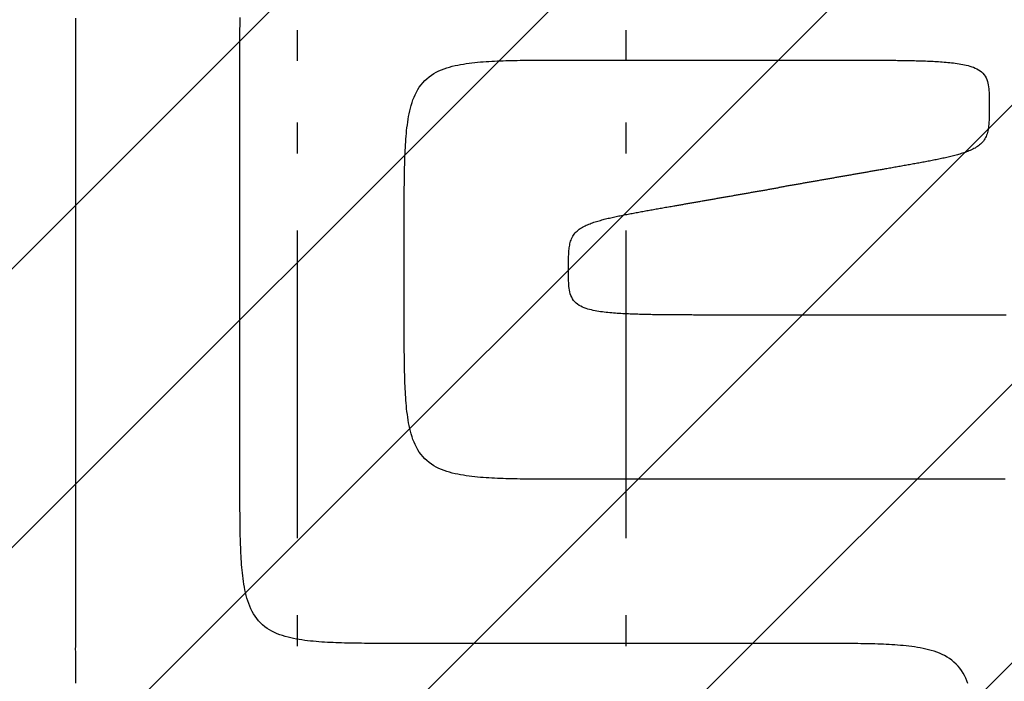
# Model space of a CAD drawing. Extents: x 997 to 109698, y 921 to 94021.
# Tile 192 of 256: x 16059 to 17258, y 24279 to 25085. Entities that reach past the tile are written whole.
import ezdxf

# ---------------------------------------------------------------- set-up
doc = ezdxf.new("R2010")
doc.units = 0
doc.header["$MEASUREMENT"] = 0
for name, color, linetype in [('12', 7, 'CONTINUOUS'), ('28', 7, 'CONTINUOUS'), ('40', 7, 'CONTINUOUS')]:
    doc.layers.add(name, color=color, linetype=linetype)

msp = doc.modelspace()

# ---------------------------------------------------------------- linework, layer by layer
at = {"layer": '12', "color": 5}
for points in [[(16127.543861, 24325.318341), (16127.543861, 24334.073149), (16127.543861, 24342.827956), (16127.543861, 24351.582764), (16127.543861, 24360.337572), (16127.543861, 24369.092379), (16127.543861, 24377.847187), (16127.543861, 24386.601995), (16127.543861, 24395.356802), (16127.543861, 24404.11161), (16127.543861, 24412.866418), (16127.543861, 24421.621225), (16127.543861, 24430.376033), (16127.543861, 24439.130841), (16127.543861, 24447.885648), (16127.543861, 24456.640456), (16127.543861, 24465.395264), (16127.543861, 24474.150072), (16127.543861, 24482.90488), (16127.543861, 24491.659687), (16127.543861, 24500.414495), (16127.543861, 24509.169302), (16127.543861, 24517.92411), (16127.543861, 24526.678918), (16127.543861, 24535.433725), (16127.543861, 24544.188533), (16127.543861, 24552.943341), (16127.543861, 24561.698149), (16127.543861, 24570.452956), (16127.543861, 24579.207764), (16127.543861, 24587.962571), (16127.543861, 24596.717379), (16127.543861, 24605.472187), (16127.543861, 24614.226995), (16127.543861, 24622.981802), (16127.543861, 24631.73661), (16127.543861, 24640.491418), (16127.543861, 24649.246226), (16127.543861, 24658.001033), (16127.543861, 24666.755841), (16127.543861, 24675.510649), (16127.543861, 24684.265456), (16127.543861, 24693.020264), (16127.543861, 24701.775072), (16127.543861, 24710.529879), (16127.543861, 24719.284687), (16127.543861, 24728.039495), (16127.543861, 24736.794302), (16127.543861, 24745.54911), (16127.543861, 24754.303918), (16127.543861, 24763.058725), (16127.543861, 24771.813533), (16127.543861, 24780.568341), (16127.543861, 24789.323149), (16127.543861, 24798.077956), (16127.543861, 24806.832764), (16127.543861, 24815.587572), (16127.543861, 24824.342379), (16127.543861, 24833.097187), (16127.543861, 24841.851995), (16127.543861, 24850.606803), (16127.543861, 24859.36161), (16127.543861, 24868.116418), (16127.543861, 24876.871226), (16127.543861, 24885.626033), (16127.543861, 24894.380841), (16127.543861, 24903.135649), (16127.543861, 24911.890456), (16127.543861, 24920.645264), (16127.543861, 24929.400072), (16127.543861, 24938.154879), (16127.543861, 24946.909687), (16127.543861, 24955.664495), (16127.543861, 24964.419302), (16127.543861, 24973.17411), (16127.543861, 24981.928918), (16127.543861, 24990.683725), (16127.543861, 24999.438533), (16127.543861, 25008.193341), (16127.543861, 25016.948149), (16127.543861, 25025.702956), (16127.543861, 25034.457764), (16127.543861, 25043.212572), (16127.543861, 25051.96738), (16127.543861, 25060.722187), (16127.543861, 25069.476995), (16127.543861, 25078.231802), (16127.543861, 25086.98661)], [(16527.543861, 24835.818341), (16527.54374, 24839.280638), (16527.543631, 24842.742936), (16527.543915, 24846.205236), (16527.544974, 24849.667536), (16527.547188, 24853.129835), (16527.550939, 24856.592131), (16527.556609, 24860.054424), (16527.564578, 24863.516712), (16527.575227, 24866.978993), (16527.588939, 24870.441268), (16527.606093, 24873.903533), (16527.627071, 24877.36579), (16527.652256, 24880.828034), (16527.682026, 24884.290267), (16527.716796, 24887.752485), (16527.757375, 24891.214661), (16527.804855, 24894.676753), (16527.860335, 24898.138716), (16527.924913, 24901.600507), (16527.999685, 24905.062085), (16528.08575, 24908.523404), (16528.184205, 24911.984423), (16528.29615, 24915.445096), (16528.42268, 24918.905381), (16528.564894, 24922.365236), (16528.72389, 24925.824615), (16528.900989, 24929.283427), (16529.098836, 24932.741277), (16529.320568, 24936.197665), (16529.56932, 24939.652087), (16529.848225, 24943.104041), (16530.160422, 24946.553024), (16530.509043, 24949.998534), (16530.897226, 24953.440069), (16531.328105, 24956.877126), (16531.804881, 24960.30917), (16532.333083, 24963.734539), (16532.921145, 24967.150164), (16533.577681, 24970.552888), (16534.311306, 24973.939553), (16535.130635, 24977.307002), (16536.044284, 24980.652077), (16537.060867, 24983.971621), (16538.189411, 24987.261002), (16539.441115, 24990.507788), (16540.827892, 24993.696978), (16542.36166, 24996.813569), (16544.054333, 24999.842557), (16545.917827, 25002.76894), (16547.962111, 25005.578002), (16550.182415, 25008.257196), (16552.567228, 25010.794973), (16555.105006, 25013.179787), (16557.7842, 25015.400091), (16560.593261, 25017.444374), (16563.519644, 25019.307868), (16566.548633, 25021.000542), (16569.665224, 25022.53431), (16572.854414, 25023.921087), (16576.1012, 25025.17279), (16579.390581, 25026.301334), (16582.710125, 25027.317918), (16586.0552, 25028.231567), (16589.422649, 25029.050896), (16592.809314, 25029.784521), (16596.212038, 25030.441057), (16599.627663, 25031.029119), (16603.053032, 25031.557321), (16606.485076, 25032.034097), (16609.922132, 25032.464976), (16613.363667, 25032.853159), (16616.809177, 25033.20178), (16620.258161, 25033.513977), (16623.710115, 25033.792882), (16627.164537, 25034.041634), (16630.620925, 25034.263365), (16634.078775, 25034.461213), (16637.537587, 25034.638312), (16640.996966, 25034.797308), (16644.45682, 25034.939522), (16647.917106, 25035.066052), (16651.377779, 25035.177996), (16654.838797, 25035.276452), (16658.300117, 25035.362517), (16661.761694, 25035.437289), (16665.223486, 25035.501867), (16668.68545, 25035.557347), (16672.147541, 25035.604827), (16675.609717, 25035.645406), (16679.071935, 25035.680176), (16682.534167, 25035.709946), (16685.996413, 25035.735131), (16689.458668, 25035.756109), (16692.920934, 25035.773263), (16696.383209, 25035.786975), (16699.84549, 25035.797624), (16703.307778, 25035.805593), (16706.770071, 25035.811262), (16710.232367, 25035.815013), (16713.694666, 25035.817228), (16717.156966, 25035.818287), (16720.619265, 25035.818571), (16724.081564, 25035.818462), (16727.543861, 25035.818341)], [(16727.543861, 25035.818341), (16730.545784, 25035.818341), (16733.547707, 25035.818341), (16736.54963, 25035.818341), (16739.551553, 25035.818341), (16742.553476, 25035.818341), (16745.555399, 25035.818341), (16748.557322, 25035.818341), (16751.559245, 25035.818341), (16754.561168, 25035.818341), (16757.563092, 25035.818341), (16760.565015, 25035.818341), (16763.566938, 25035.818341), (16766.568861, 25035.818341), (16769.570784, 25035.818341), (16772.572707, 25035.81834), (16775.57463, 25035.818341), (16778.576553, 25035.818341), (16781.578476, 25035.818341), (16784.580399, 25035.818341), (16787.582322, 25035.818341), (16790.584245, 25035.818341), (16793.586169, 25035.818341), (16796.588092, 25035.818341), (16799.590015, 25035.818341), (16802.591938, 25035.818341), (16805.593861, 25035.818341), (16808.595784, 25035.818341), (16811.597707, 25035.818341), (16814.59963, 25035.818341), (16817.601553, 25035.818341), (16820.603476, 25035.818341), (16823.605399, 25035.818341), (16826.607322, 25035.818341), (16829.609245, 25035.818341), (16832.611168, 25035.818341), (16835.613091, 25035.818341), (16838.615015, 25035.818341), (16841.616938, 25035.818341), (16844.618861, 25035.818341), (16847.620784, 25035.818341), (16850.622707, 25035.818341), (16853.62463, 25035.818341), (16856.626553, 25035.818341), (16859.628476, 25035.818341), (16862.630399, 25035.818341), (16865.632322, 25035.818341), (16868.634245, 25035.818341), (16871.636168, 25035.818341), (16874.638091, 25035.818341), (16877.640015, 25035.818341), (16880.641938, 25035.818341), (16883.643861, 25035.818341), (16886.645784, 25035.818341), (16889.647707, 25035.818341), (16892.64963, 25035.818341), (16895.651553, 25035.818341), (16898.653476, 25035.818341), (16901.655399, 25035.818341), (16904.657322, 25035.818341), (16907.659245, 25035.818341), (16910.661169, 25035.818341), (16913.663091, 25035.818341), (16916.665015, 25035.818341), (16919.666938, 25035.818341), (16922.668861, 25035.818341), (16925.670784, 25035.818341), (16928.672707, 25035.81834), (16931.67463, 25035.818341), (16934.676553, 25035.818341), (16937.678476, 25035.818341), (16940.680399, 25035.818341), (16943.682322, 25035.818341), (16946.684245, 25035.818341), (16949.686168, 25035.818341), (16952.688091, 25035.818341), (16955.690015, 25035.818341), (16958.691938, 25035.818341), (16961.693861, 25035.818341), (16964.695784, 25035.818341), (16967.697707, 25035.818341), (16970.69963, 25035.818341), (16973.701553, 25035.818341), (16976.703476, 25035.818341), (16979.705399, 25035.818341), (16982.707322, 25035.818341), (16985.709245, 25035.818341), (16988.711168, 25035.818341), (16991.713091, 25035.818341), (16994.715014, 25035.818341), (16997.716937, 25035.818341), (17000.718861, 25035.818341), (17003.720784, 25035.818341), (17006.722707, 25035.818341), (17009.72463, 25035.818341), (17012.726553, 25035.818341), (17015.728476, 25035.818341), (17018.730399, 25035.818341), (17021.732322, 25035.818341), (17024.734245, 25035.818341), (17027.736168, 25035.818341), (17030.738091, 25035.818341), (17033.740014, 25035.818341), (17036.741938, 25035.818341), (17039.743861, 25035.818341)], [(17039.743861, 25035.818341), (17042.012774, 25035.818358), (17044.281688, 25035.81839), (17046.550603, 25035.818406), (17048.819517, 25035.818378), (17051.088432, 25035.818274), (17053.357347, 25035.818067), (17055.626262, 25035.817725), (17057.895177, 25035.81722), (17060.164092, 25035.816522), (17062.433007, 25035.8156), (17064.701921, 25035.814427), (17066.970835, 25035.81297), (17069.239748, 25035.811201), (17071.508662, 25035.809091), (17073.777574, 25035.806609), (17076.046485, 25035.803726), (17078.315396, 25035.800412), (17080.584306, 25035.796638), (17082.853216, 25035.792374), (17085.122123, 25035.78759), (17087.39103, 25035.782256), (17089.659936, 25035.776342), (17091.92884, 25035.769809), (17094.197743, 25035.762577), (17096.466642, 25035.75456), (17098.735538, 25035.745675), (17101.00443, 25035.735834), (17103.273317, 25035.724954), (17105.542198, 25035.712948), (17107.811073, 25035.699732), (17110.079941, 25035.68522), (17112.348802, 25035.669326), (17114.617654, 25035.651966), (17116.886496, 25035.633053), (17119.155329, 25035.612503), (17121.424151, 25035.590231), (17123.692962, 25035.566151), (17125.961762, 25035.540177), (17128.230548, 25035.512224), (17130.499321, 25035.482208), (17132.768077, 25035.450001), (17135.036805, 25035.415372), (17137.305494, 25035.378065), (17139.57413, 25035.33783), (17141.842703, 25035.294413), (17144.111199, 25035.247562), (17146.379607, 25035.197024), (17148.647915, 25035.142547), (17150.91611, 25035.083878), (17153.18418, 25035.020765), (17155.452114, 25034.952955), (17157.719899, 25034.880195), (17159.987523, 25034.802233), (17162.254975, 25034.718817), (17164.522236, 25034.629653), (17166.789256, 25034.534105), (17169.055964, 25034.431365), (17171.322288, 25034.320619), (17173.588157, 25034.201058), (17175.853502, 25034.071869), (17178.11825, 25033.932242), (17180.382331, 25033.781364), (17182.645675, 25033.618425), (17184.908209, 25033.442613), (17187.169865, 25033.253117), (17189.430554, 25033.049076), (17191.689919, 25032.828689), (17193.947351, 25032.589313), (17196.202237, 25032.328279), (17198.453961, 25032.042915), (17200.701908, 25031.730548), (17202.945462, 25031.388508), (17205.18401, 25031.014124), (17207.416935, 25030.604723), (17209.643021, 25030.156307), (17211.859026, 25029.660416), (17214.061283, 25029.107654), (17216.246127, 25028.488625), (17218.409891, 25027.793934), (17220.548908, 25027.014184), (17222.657781, 25026.139283), (17224.718547, 25025.154084), (17226.707704, 25024.041212), (17228.601726, 25022.783284), (17230.37709, 25021.362933), (17232.011746, 25019.772185), (17233.48748, 25018.027521), (17234.786694, 25016.14935), (17235.891848, 25014.158083), (17236.797703, 25012.074295), (17237.526432, 25009.918927), (17238.103912, 25007.71297), (17238.556022, 25005.477415), (17238.906519, 25003.229692), (17239.171544, 25000.974436), (17239.365524, 24998.713405), (17239.502888, 24996.448361), (17239.598064, 24994.18106), (17239.66364, 24991.912946), (17239.705976, 24989.644382), (17239.73012, 24987.375503), (17239.741118, 24985.106446), (17239.744016, 24982.837347), (17239.743861, 24980.568341)], [(17239.743861, 24980.568341), (17239.74402, 24978.914185), (17239.74365, 24977.260027), (17239.74148, 24975.605874), (17239.736238, 24973.951731), (17239.726654, 24972.297607), (17239.711456, 24970.643507), (17239.689373, 24968.989439), (17239.659135, 24967.335408), (17239.61936, 24965.68144), (17239.567477, 24964.027743), (17239.500178, 24962.374641), (17239.414145, 24960.722462), (17239.30606, 24959.071531), (17239.172604, 24957.422175), (17239.01046, 24955.77472), (17238.815968, 24954.129712), (17238.582959, 24952.489337), (17238.304137, 24950.856515), (17237.972197, 24949.234169), (17237.579839, 24947.625222), (17237.119759, 24946.032598), (17236.58534, 24944.460299), (17235.972302, 24942.916008), (17235.27686, 24941.408188), (17234.49523, 24939.945302), (17233.623628, 24938.535816), (17232.660077, 24937.187127), (17231.610743, 24935.901809), (17230.484092, 24934.681083), (17229.288592, 24933.526168), (17228.032706, 24932.438282), (17226.724692, 24931.418192), (17225.37101, 24930.462801), (17223.977214, 24929.56706), (17222.548851, 24928.725902), (17221.091468, 24927.934262), (17219.610609, 24927.187075), (17218.111696, 24926.479349), (17216.597968, 24925.807367), (17215.070837, 24925.168483), (17213.531656, 24924.560084), (17211.981782, 24923.979558), (17210.422567, 24923.424291), (17208.855368, 24922.891671), (17207.281537, 24922.379084), (17205.702381, 24921.883997), (17204.118618, 24921.404824), (17202.53058, 24920.940601), (17200.938594, 24920.490374), (17199.342985, 24920.05319), (17197.744081, 24919.628096), (17196.142207, 24919.21414), (17194.537689, 24918.810366), (17192.930854, 24918.415823), (17191.322027, 24918.029556), (17189.711531, 24917.650625), (17188.09957, 24917.278379), (17186.486229, 24916.912475), (17184.871586, 24916.552582), (17183.255718, 24916.198372), (17181.638704, 24915.849516), (17180.020622, 24915.505684), (17178.40155, 24915.166547), (17176.781566, 24914.831775), (17175.160748, 24914.50104), (17173.539174, 24914.174013), (17171.916922, 24913.850363), (17170.294071, 24913.529762), (17168.670695, 24913.211887), (17167.046844, 24912.896529), (17165.422539, 24912.58357), (17163.797803, 24912.272897), (17162.172658, 24911.964393), (17160.547127, 24911.657945), (17158.921233, 24911.353438), (17157.294998, 24911.050756), (17155.668444, 24910.749786), (17154.041593, 24910.450411), (17152.414469, 24910.152519), (17150.787093, 24909.855994), (17149.159488, 24909.560721), (17147.531677, 24909.266586), (17145.903682, 24908.973474), (17144.275525, 24908.681269), (17142.647228, 24908.38986), (17141.018806, 24908.099172), (17139.390266, 24907.809162), (17137.761615, 24907.51979), (17136.13286, 24907.231015), (17134.504008, 24906.942795), (17132.875066, 24906.655092), (17131.246041, 24906.367864), (17129.616941, 24906.08107), (17127.987772, 24905.794669), (17126.358542, 24905.508621), (17124.729257, 24905.222885), (17123.099924, 24904.93742), (17121.470551, 24904.652186), (17119.841145, 24904.367141), (17118.211712, 24904.082246), (17116.58226, 24903.797459), (17114.952796, 24903.51274), (17113.323328, 24903.228047), (17111.693861, 24902.943341)], [(17111.693861, 24902.943341), (17110.462611, 24902.728197), (17109.231361, 24902.513053), (17108.00011, 24902.297908), (17106.76886, 24902.082764), (17105.53761, 24901.86762), (17104.30636, 24901.652476), (17103.07511, 24901.437331), (17101.84386, 24901.222187), (17100.612611, 24901.007043), (17099.38136, 24900.791899), (17098.150111, 24900.576755), (17096.91886, 24900.36161), (17095.687611, 24900.146466), (17094.456361, 24899.931322), (17093.22511, 24899.716177), (17091.99386, 24899.501033), (17090.76261, 24899.285889), (17089.531361, 24899.070745), (17088.30011, 24898.855601), (17087.06886, 24898.640456), (17085.837611, 24898.425312), (17084.606361, 24898.210168), (17083.375111, 24897.995024), (17082.14386, 24897.779879), (17080.912611, 24897.564735), (17079.681361, 24897.349591), (17078.45011, 24897.134446), (17077.218861, 24896.919303), (17075.987611, 24896.704158), (17074.756361, 24896.489014), (17073.525111, 24896.27387), (17072.29386, 24896.058726), (17071.062611, 24895.843581), (17069.83136, 24895.628437), (17068.60011, 24895.413293), (17067.36886, 24895.198149), (17066.137611, 24894.983004), (17064.906361, 24894.76786), (17063.67511, 24894.552716), (17062.443861, 24894.337572), (17061.21261, 24894.122427), (17059.981361, 24893.907284), (17058.750111, 24893.692139), (17057.518861, 24893.476995), (17056.28761, 24893.261851), (17055.056361, 24893.046707), (17053.825111, 24892.831562), (17052.593861, 24892.616418), (17051.362611, 24892.401274), (17050.131361, 24892.18613), (17048.900111, 24891.970985), (17047.668861, 24891.755841), (17046.437611, 24891.540697), (17045.206361, 24891.325553), (17043.975111, 24891.110409), (17042.743861, 24890.895264), (17041.512611, 24890.68012), (17040.281361, 24890.464976), (17039.050111, 24890.249832), (17037.818861, 24890.034687), (17036.587611, 24889.819543), (17035.356361, 24889.604399), (17034.125111, 24889.389255), (17032.893861, 24889.17411), (17031.66261, 24888.958966), (17030.431361, 24888.743822), (17029.200111, 24888.528678), (17027.96886, 24888.313533), (17026.737611, 24888.098389), (17025.50636, 24887.883245), (17024.275111, 24887.668101), (17023.043861, 24887.452957), (17021.812611, 24887.237812), (17020.581361, 24887.022668), (17019.350111, 24886.807524), (17018.118861, 24886.59238), (17016.887611, 24886.377236), (17015.656361, 24886.162091), (17014.425111, 24885.946947), (17013.193861, 24885.731803), (17011.962611, 24885.516659), (17010.731361, 24885.301514), (17009.500111, 24885.08637), (17008.268861, 24884.871226), (17007.037611, 24884.656082), (17005.806361, 24884.440937), (17004.575111, 24884.225793), (17003.343861, 24884.010649), (17002.112611, 24883.795505), (17000.881361, 24883.58036), (16999.650111, 24883.365216), (16998.41886, 24883.150072), (16997.187611, 24882.934928), (16995.95636, 24882.719783), (16994.72511, 24882.504639), (16993.493861, 24882.289495), (16992.26261, 24882.07435), (16991.031361, 24881.859207), (16989.800111, 24881.644062), (16988.568861, 24881.428918), (16987.337611, 24881.213774), (16986.106361, 24880.99863), (16984.875111, 24880.783485), (16983.643861, 24880.568341)], [(16527.543861, 24725.318341), (16527.543861, 24726.380841), (16527.543861, 24727.443341), (16527.543861, 24728.505841), (16527.543861, 24729.568341), (16527.543861, 24730.630841), (16527.543861, 24731.693341), (16527.543861, 24732.755841), (16527.543861, 24733.818341), (16527.543861, 24734.880841), (16527.543861, 24735.943341), (16527.543861, 24737.005841), (16527.543861, 24738.068341), (16527.543861, 24739.130841), (16527.543861, 24740.193341), (16527.543861, 24741.255841), (16527.543861, 24742.318341), (16527.543861, 24743.380841), (16527.543861, 24744.443341), (16527.543861, 24745.505841), (16527.543861, 24746.568341), (16527.543861, 24747.630841), (16527.543861, 24748.693341), (16527.543861, 24749.755841), (16527.543861, 24750.818341), (16527.543861, 24751.880841), (16527.543861, 24752.943341), (16527.543861, 24754.005841), (16527.543861, 24755.068341), (16527.543861, 24756.130841), (16527.543861, 24757.193341), (16527.543861, 24758.255841), (16527.543861, 24759.318341), (16527.543861, 24760.380841), (16527.543861, 24761.443341), (16527.543861, 24762.505841), (16527.543861, 24763.568341), (16527.543861, 24764.630841), (16527.543861, 24765.693341), (16527.543861, 24766.755841), (16527.543861, 24767.818341), (16527.543861, 24768.880841), (16527.543861, 24769.943341), (16527.543861, 24771.005841), (16527.543861, 24772.068341), (16527.543861, 24773.130841), (16527.543861, 24774.193341), (16527.543861, 24775.255841), (16527.543861, 24776.318341), (16527.543861, 24777.380841), (16527.543861, 24778.443341), (16527.543861, 24779.505841), (16527.543861, 24780.568341), (16527.543861, 24781.630841), (16527.543861, 24782.693341), (16527.543861, 24783.755841), (16527.543861, 24784.818341), (16527.543861, 24785.880841), (16527.543861, 24786.943341), (16527.543861, 24788.005841), (16527.543861, 24789.068341), (16527.543861, 24790.130841), (16527.543861, 24791.193341), (16527.543861, 24792.255841), (16527.543861, 24793.318341), (16527.543861, 24794.380841), (16527.543861, 24795.443341), (16527.543861, 24796.505841), (16527.543861, 24797.568341), (16527.543861, 24798.630841), (16527.543861, 24799.693341), (16527.543861, 24800.755841), (16527.543861, 24801.818341), (16527.543861, 24802.880841), (16527.543861, 24803.943341), (16527.543861, 24805.005841), (16527.543861, 24806.068341), (16527.543861, 24807.130841), (16527.543861, 24808.193341), (16527.543861, 24809.255841), (16527.543861, 24810.318341), (16527.543861, 24811.380841), (16527.543861, 24812.443341), (16527.543861, 24813.505841), (16527.543861, 24814.568341), (16527.543861, 24815.630841), (16527.543861, 24816.693341), (16527.543861, 24817.755841), (16527.543861, 24818.818341), (16527.543861, 24819.880841), (16527.543861, 24820.943341), (16527.543861, 24822.005841), (16527.543861, 24823.068341), (16527.543861, 24824.130841), (16527.543861, 24825.193341), (16527.543861, 24826.255841), (16527.543861, 24827.318341), (16527.543861, 24828.380841), (16527.543861, 24829.443341), (16527.543861, 24830.505841), (16527.543861, 24831.568341), (16527.543861, 24832.630841), (16527.543861, 24833.693341), (16527.543861, 24834.755841), (16527.543861, 24835.818341)], [(16727.543861, 24525.318341), (16724.081564, 24525.31822), (16720.619266, 24525.318111), (16717.156966, 24525.318395), (16713.694665, 24525.319454), (16710.232367, 24525.321668), (16706.770071, 24525.32542), (16703.307778, 24525.331089), (16699.84549, 24525.339058), (16696.383209, 24525.349707), (16692.920934, 24525.363419), (16689.458668, 24525.380573), (16685.996412, 24525.401551), (16682.534167, 24525.426736), (16679.071935, 24525.456507), (16675.609717, 24525.491276), (16672.147541, 24525.531855), (16668.685449, 24525.579335), (16665.223486, 24525.634815), (16661.761694, 24525.699393), (16658.300117, 24525.774165), (16654.838797, 24525.86023), (16651.377779, 24525.958685), (16647.917106, 24526.07063), (16644.45682, 24526.19716), (16640.996966, 24526.339374), (16637.537587, 24526.49837), (16634.078775, 24526.675468), (16630.620925, 24526.873317), (16627.164537, 24527.095049), (16623.710115, 24527.343799), (16620.258161, 24527.622705), (16616.809177, 24527.934902), (16613.363667, 24528.283524), (16609.922133, 24528.671706), (16606.485076, 24529.102585), (16603.053032, 24529.579361), (16599.627663, 24530.107563), (16596.212038, 24530.695625), (16592.809314, 24531.352161), (16589.422649, 24532.085786), (16586.0552, 24532.905115), (16582.710125, 24533.818764), (16579.390581, 24534.835348), (16576.1012, 24535.963891), (16572.854414, 24537.215595), (16569.665224, 24538.602373), (16566.548633, 24540.13614), (16563.519644, 24541.828813), (16560.593261, 24543.692308), (16557.7842, 24545.736591), (16555.105006, 24547.956895), (16552.567228, 24550.341709), (16550.182415, 24552.879486), (16547.962111, 24555.55868), (16545.917828, 24558.367741), (16544.054333, 24561.294124), (16542.36166, 24564.323113), (16540.827892, 24567.439704), (16539.441115, 24570.628894), (16538.189411, 24573.87568), (16537.060867, 24577.165061), (16536.044284, 24580.484605), (16535.130635, 24583.82968), (16534.311305, 24587.197129), (16533.577681, 24590.583794), (16532.921145, 24593.986518), (16532.333083, 24597.402143), (16531.804881, 24600.827512), (16531.328105, 24604.259556), (16530.897226, 24607.696613), (16530.509043, 24611.138147), (16530.160422, 24614.583658), (16529.848225, 24618.032641), (16529.56932, 24621.484595), (16529.320568, 24624.939017), (16529.098836, 24628.395405), (16528.900988, 24631.853256), (16528.72389, 24635.312067), (16528.564894, 24638.771446), (16528.42268, 24642.2313), (16528.296149, 24645.691586), (16528.184205, 24649.152259), (16528.08575, 24652.613277), (16527.999685, 24656.074596), (16527.924912, 24659.536174), (16527.860335, 24662.997966), (16527.804855, 24666.459929), (16527.757374, 24669.922021), (16527.716795, 24673.384197), (16527.682026, 24676.846415), (16527.652256, 24680.308647), (16527.627071, 24683.770892), (16527.606093, 24687.233149), (16527.588938, 24690.695414), (16527.575227, 24694.157689), (16527.564578, 24697.61997), (16527.556609, 24701.082258), (16527.550939, 24704.54455), (16527.547188, 24708.006847), (16527.544974, 24711.469146), (16527.543915, 24714.931446), (16527.543631, 24718.393746), (16527.54374, 24721.856045), (16527.543861, 24725.318341)], [(17224.393861, 24525.318341), (17219.616457, 24525.318341), (17214.839053, 24525.318341), (17210.061649, 24525.318341), (17205.284246, 24525.318341), (17200.506842, 24525.318341), (17195.729438, 24525.318341), (17190.952034, 24525.318341), (17186.17463, 24525.318341), (17181.397226, 24525.318341), (17176.619822, 24525.318341), (17171.842419, 24525.318341), (17167.065015, 24525.318341), (17162.287611, 24525.318341), (17157.510207, 24525.318341), (17152.732803, 24525.318341), (17147.955399, 24525.318341), (17143.177996, 24525.318341), (17138.400592, 24525.318341), (17133.623188, 24525.318341), (17128.845784, 24525.318341), (17124.06838, 24525.318341), (17119.290976, 24525.318341), (17114.513573, 24525.318341), (17109.736169, 24525.318341), (17104.958765, 24525.318341), (17100.181361, 24525.318341), (17095.403957, 24525.318341), (17090.626553, 24525.31834), (17085.849149, 24525.318341), (17081.071745, 24525.318341), (17076.294342, 24525.318341), (17071.516938, 24525.318341), (17066.739534, 24525.318341), (17061.96213, 24525.318341), (17057.184726, 24525.318341), (17052.407322, 24525.318341), (17047.629919, 24525.318341), (17042.852515, 24525.318341), (17038.075111, 24525.318341), (17033.297707, 24525.318341), (17028.520303, 24525.318341), (17023.7429, 24525.318341), (17018.965496, 24525.318341), (17014.188092, 24525.318341), (17009.410688, 24525.318341), (17004.633284, 24525.318341), (16999.85588, 24525.318341), (16995.078476, 24525.318341), (16990.301072, 24525.318341), (16985.523669, 24525.318341), (16980.746265, 24525.318341), (16975.968861, 24525.318341), (16971.191457, 24525.318341), (16966.414053, 24525.318341), (16961.636649, 24525.318341), (16956.859246, 24525.318341), (16952.081842, 24525.318341), (16947.304438, 24525.318341), (16942.527034, 24525.318341), (16937.74963, 24525.318341), (16932.972226, 24525.318341), (16928.194823, 24525.318341), (16923.417419, 24525.318341), (16918.640015, 24525.318341), (16913.862611, 24525.318341), (16909.085207, 24525.318341), (16904.307803, 24525.318341), (16899.530399, 24525.318341), (16894.752995, 24525.318341), (16889.975592, 24525.318341), (16885.198188, 24525.318341), (16880.420784, 24525.318341), (16875.64338, 24525.318341), (16870.865976, 24525.318341), (16866.088573, 24525.318341), (16861.311169, 24525.318341), (16856.533765, 24525.318341), (16851.756361, 24525.318341), (16846.978957, 24525.318341), (16842.201553, 24525.318341), (16837.424149, 24525.318341), (16832.646746, 24525.318341), (16827.869342, 24525.318341), (16823.091938, 24525.318341), (16818.314534, 24525.318341), (16813.53713, 24525.318341), (16808.759726, 24525.318341), (16803.982322, 24525.318341), (16799.204919, 24525.318341), (16794.427515, 24525.318341), (16789.650111, 24525.318341), (16784.872707, 24525.318341), (16780.095303, 24525.318341), (16775.317899, 24525.318341), (16770.540496, 24525.318341), (16765.763092, 24525.318341), (16760.985688, 24525.318341), (16756.208284, 24525.318341), (16751.43088, 24525.318341), (16746.653476, 24525.318341), (16741.876073, 24525.318341), (16737.098669, 24525.318341), (16732.321265, 24525.318341), (16727.543861, 24525.318341)], [(17259.016788, 24525.273263), (17255.554513, 24525.286975), (17252.092232, 24525.297624), (17248.629944, 24525.305593), (17245.167651, 24525.311262), (17241.705355, 24525.315013), (17238.243056, 24525.317228), (17234.780756, 24525.318287), (17231.318456, 24525.318571), (17227.856157, 24525.318462), (17224.393861, 24525.318341)], [(16127.682026, 24276.846415), (16127.652255, 24280.308647), (16127.627071, 24283.770892), (16127.606093, 24287.233148), (16127.588938, 24290.695414), (16127.575227, 24294.157688), (16127.564578, 24297.61997), (16127.556609, 24301.082258), (16127.550939, 24304.544551), (16127.547188, 24308.006846), (16127.544973, 24311.469145), (16127.543915, 24314.931445), (16127.543631, 24318.393746), (16127.54374, 24321.856044), (16127.543861, 24325.318341)]]:
    msp.add_lwpolyline(points, dxfattribs=at)
at = {"layer": '12', "color": 6}
for points in [[(16327.543861, 25035.818341), (16327.543739, 25039.280637), (16327.543631, 25042.742936), (16327.543915, 25046.205236), (16327.544973, 25049.667536), (16327.547188, 25053.129835), (16327.550939, 25056.592131), (16327.556609, 25060.054424), (16327.564578, 25063.516711), (16327.575227, 25066.978993), (16327.588938, 25070.441268), (16327.606093, 25073.903533), (16327.627071, 25077.365789), (16327.652255, 25080.828034), (16327.682026, 25084.290267), (16327.716795, 25087.752485)], [(16327.543861, 24525.318341), (16327.543861, 24530.226995), (16327.543861, 24535.135648), (16327.543861, 24540.044302), (16327.543861, 24544.952956), (16327.543861, 24549.86161), (16327.543861, 24554.770264), (16327.543861, 24559.678918), (16327.543861, 24564.587572), (16327.543861, 24569.496225), (16327.543861, 24574.404879), (16327.543861, 24579.313533), (16327.543861, 24584.222187), (16327.543861, 24589.130841), (16327.543861, 24594.039495), (16327.543861, 24598.948148), (16327.543861, 24603.856803), (16327.543861, 24608.765456), (16327.543861, 24613.67411), (16327.543861, 24618.582764), (16327.543861, 24623.491418), (16327.543861, 24628.400071), (16327.543861, 24633.308726), (16327.543861, 24638.217379), (16327.543861, 24643.126033), (16327.543861, 24648.034687), (16327.543861, 24652.943341), (16327.543861, 24657.851995), (16327.543861, 24662.760649), (16327.543861, 24667.669302), (16327.543861, 24672.577956), (16327.543861, 24677.48661), (16327.543861, 24682.395264), (16327.543861, 24687.303918), (16327.543861, 24692.212572), (16327.543861, 24697.121225), (16327.543861, 24702.029879), (16327.543861, 24706.938533), (16327.543861, 24711.847187), (16327.543861, 24716.755841), (16327.543861, 24721.664495), (16327.54386, 24726.573148), (16327.543861, 24731.481802), (16327.543861, 24736.390456), (16327.543861, 24741.29911), (16327.543861, 24746.207764), (16327.54386, 24751.116417), (16327.543861, 24756.025071), (16327.54386, 24760.933725), (16327.543861, 24765.842379), (16327.543861, 24770.751033), (16327.54386, 24775.659687), (16327.543861, 24780.568341), (16327.543861, 24785.476995), (16327.543861, 24790.385649), (16327.543861, 24795.294302), (16327.543861, 24800.202956), (16327.543861, 24805.11161), (16327.543861, 24810.020264), (16327.543861, 24814.928918), (16327.543861, 24819.837572), (16327.543861, 24824.746225), (16327.543861, 24829.65488), (16327.543861, 24834.563533), (16327.543861, 24839.472187), (16327.543861, 24844.380841), (16327.543861, 24849.289495), (16327.543861, 24854.198149), (16327.543861, 24859.106802), (16327.543861, 24864.015456), (16327.543861, 24868.92411), (16327.543861, 24873.832764), (16327.543861, 24878.741418), (16327.543861, 24883.650071), (16327.543861, 24888.558725), (16327.543861, 24893.467379), (16327.543861, 24898.376033), (16327.543861, 24903.284687), (16327.543861, 24908.193341), (16327.543861, 24913.101995), (16327.543861, 24918.010648), (16327.543861, 24922.919302), (16327.543861, 24927.827956), (16327.543861, 24932.73661), (16327.543861, 24937.645264), (16327.543861, 24942.553918), (16327.543861, 24947.462571), (16327.543861, 24952.371225), (16327.543861, 24957.279879), (16327.543861, 24962.188533), (16327.543861, 24967.097187), (16327.543861, 24972.005841), (16327.543861, 24976.914495), (16327.543861, 24981.823148), (16327.543861, 24986.731802), (16327.543861, 24991.640456), (16327.543861, 24996.54911), (16327.543861, 25001.457764), (16327.543861, 25006.366418), (16327.543861, 25011.275072), (16327.543861, 25016.183725), (16327.543861, 25021.092379), (16327.543861, 25026.001033), (16327.543861, 25030.909687), (16327.543861, 25035.818341)], [(16855.593861, 24858.193341), (16856.825111, 24858.408486), (16858.056361, 24858.62363), (16859.287611, 24858.838774), (16860.518861, 24859.053918), (16861.750111, 24859.269062), (16862.981361, 24859.484207), (16864.212611, 24859.699351), (16865.443861, 24859.914495), (16866.675111, 24860.129639), (16867.906361, 24860.344783), (16869.137611, 24860.559928), (16870.368861, 24860.775072), (16871.600111, 24860.990216), (16872.831361, 24861.205361), (16874.062611, 24861.420505), (16875.293861, 24861.635649), (16876.525111, 24861.850793), (16877.756361, 24862.065937), (16878.987611, 24862.281082), (16880.218861, 24862.496226), (16881.450111, 24862.71137), (16882.681361, 24862.926514), (16883.912611, 24863.141659), (16885.143861, 24863.356803), (16886.375111, 24863.571947), (16887.606361, 24863.787091), (16888.837611, 24864.002236), (16890.068861, 24864.21738), (16891.300111, 24864.432524), (16892.531361, 24864.647668), (16893.762611, 24864.862813), (16894.993861, 24865.077956), (16896.225111, 24865.293101), (16897.456361, 24865.508245), (16898.687611, 24865.723389), (16899.918861, 24865.938533), (16901.150111, 24866.153678), (16902.381361, 24866.368822), (16903.612611, 24866.583966), (16904.843861, 24866.799111), (16906.075111, 24867.014255), (16907.306361, 24867.229399), (16908.537611, 24867.444543), (16909.768861, 24867.659687), (16911.000111, 24867.874832), (16912.231361, 24868.089976), (16913.462611, 24868.30512), (16914.693861, 24868.520264), (16915.925111, 24868.735409), (16917.156361, 24868.950553), (16918.387611, 24869.165697), (16919.618861, 24869.380841), (16920.850111, 24869.595986), (16922.081361, 24869.81113), (16923.312611, 24870.026274), (16924.543861, 24870.241418), (16925.775111, 24870.456563), (16927.006361, 24870.671707), (16928.237611, 24870.886851), (16929.468861, 24871.101995), (16930.700111, 24871.31714), (16931.931361, 24871.532284), (16933.162611, 24871.747428), (16934.393861, 24871.962572), (16935.625111, 24872.177716), (16936.856361, 24872.392861), (16938.087611, 24872.608005), (16939.318861, 24872.823149), (16940.550111, 24873.038293), (16941.781361, 24873.253437), (16943.012611, 24873.468582), (16944.243861, 24873.683726), (16945.475111, 24873.89887), (16946.706361, 24874.114014), (16947.937611, 24874.329158), (16949.168861, 24874.544303), (16950.400111, 24874.759447), (16951.631361, 24874.974591), (16952.862611, 24875.189735), (16954.093861, 24875.40488), (16955.325111, 24875.620024), (16956.556361, 24875.835168), (16957.787611, 24876.050312), (16959.018861, 24876.265457), (16960.250111, 24876.480601), (16961.481361, 24876.695745), (16962.712611, 24876.910889), (16963.943861, 24877.126034), (16965.175111, 24877.341177), (16966.406361, 24877.556322), (16967.637611, 24877.771466), (16968.868861, 24877.986611), (16970.100111, 24878.201755), (16971.331361, 24878.416899), (16972.562611, 24878.632043), (16973.793861, 24878.847187), (16975.025111, 24879.062332), (16976.256361, 24879.277476), (16977.487611, 24879.49262), (16978.718861, 24879.707765), (16979.950111, 24879.922908), (16981.181361, 24880.138053), (16982.412611, 24880.353198), (16983.643861, 24880.568341)], [(16727.543861, 24780.568341), (16727.543702, 24782.222497), (16727.544072, 24783.876655), (16727.546242, 24785.530809), (16727.551483, 24787.184951), (16727.561068, 24788.839076), (16727.576265, 24790.493175), (16727.598348, 24792.147243), (16727.628587, 24793.801274), (16727.668362, 24795.455242), (16727.720245, 24797.10894), (16727.787544, 24798.762041), (16727.873576, 24800.41422), (16727.981661, 24802.065151), (16728.115117, 24803.714507), (16728.277262, 24805.361963), (16728.471754, 24807.00697), (16728.704762, 24808.647345), (16728.983585, 24810.280167), (16729.315524, 24811.902513), (16729.707882, 24813.51146), (16730.167963, 24815.104084), (16730.702381, 24816.676383), (16731.31542, 24818.220674), (16732.010862, 24819.728495), (16732.792491, 24821.19138), (16733.664093, 24822.600865), (16734.627645, 24823.949556), (16735.676979, 24825.234873), (16736.803629, 24826.455598), (16737.99913, 24827.610514), (16739.255015, 24828.6984), (16740.56303, 24829.718491), (16741.916711, 24830.673881), (16743.310507, 24831.569622), (16744.73887, 24832.41078), (16746.196254, 24833.20242), (16747.677112, 24833.949607), (16749.176025, 24834.657334), (16750.689753, 24835.329316), (16752.216885, 24835.9682), (16753.756065, 24836.576598), (16755.305939, 24837.157124), (16756.865154, 24837.712391), (16758.432354, 24838.245011), (16760.006184, 24838.757598), (16761.58534, 24839.252685), (16763.169104, 24839.731858), (16764.757141, 24840.196082), (16766.349128, 24840.646308), (16767.944736, 24841.083492), (16769.54364, 24841.508586), (16771.145514, 24841.922543), (16772.750032, 24842.326316), (16774.356867, 24842.720859), (16775.965694, 24843.107126), (16777.57619, 24843.486057), (16779.188151, 24843.858303), (16780.801492, 24844.224207), (16782.416136, 24844.5841), (16784.032003, 24844.93831), (16785.649017, 24845.287166), (16787.267099, 24845.630998), (16788.886171, 24845.970136), (16790.506155, 24846.304907), (16792.126973, 24846.635642), (16793.748548, 24846.96267), (16795.370799, 24847.286319), (16796.993651, 24847.60692), (16798.617026, 24847.924795), (16800.240878, 24848.240153), (16801.865183, 24848.553112), (16803.489919, 24848.863785), (16805.115063, 24849.172289), (16806.740594, 24849.478737), (16808.366488, 24849.783245), (16809.992724, 24850.085926), (16811.619278, 24850.386897), (16813.246128, 24850.686271), (16814.873253, 24850.984163), (16816.500628, 24851.280688), (16818.128233, 24851.575961), (16819.756044, 24851.870096), (16821.38404, 24852.163209), (16823.012197, 24852.455413), (16824.640493, 24852.746822), (16826.268915, 24853.037511), (16827.897455, 24853.327521), (16829.526106, 24853.616893), (16831.154861, 24853.905667), (16832.783713, 24854.193887), (16834.412655, 24854.48159), (16836.04168, 24854.768818), (16837.67078, 24855.055612), (16839.299949, 24855.342013), (16840.92918, 24855.628061), (16842.558465, 24855.913797), (16844.187797, 24856.199262), (16845.81717, 24856.484497), (16847.446577, 24856.769541), (16849.076009, 24857.054436), (16850.705461, 24857.339224), (16852.334925, 24857.623943), (16853.964394, 24857.908635), (16855.593861, 24858.193341)], [(16927.543861, 24725.318341), (16925.274947, 24725.318324), (16923.006033, 24725.318292), (16920.737119, 24725.318276), (16918.468204, 24725.318305), (16916.199289, 24725.318408), (16913.930374, 24725.318615), (16911.661459, 24725.318957), (16909.392544, 24725.319462), (16907.123629, 24725.32016), (16904.854715, 24725.321081), (16902.5858, 24725.322256), (16900.316886, 24725.323712), (16898.047973, 24725.32548), (16895.77906, 24725.327591), (16893.510147, 24725.330073), (16891.241236, 24725.332956), (16888.972325, 24725.336269), (16886.703415, 24725.340044), (16884.434506, 24725.344308), (16882.165598, 24725.349092), (16879.896691, 24725.354426), (16877.627785, 24725.360339), (16875.358881, 24725.366873), (16873.089979, 24725.374105), (16870.821079, 24725.382121), (16868.552183, 24725.391007), (16866.283291, 24725.400848), (16864.014405, 24725.411728), (16861.745523, 24725.423734), (16859.476648, 24725.43695), (16857.20778, 24725.451462), (16854.93892, 24725.467356), (16852.670068, 24725.484716), (16850.401225, 24725.503629), (16848.132392, 24725.524178), (16845.86357, 24725.546451), (16843.594759, 24725.570531), (16841.32596, 24725.596505), (16839.057173, 24725.624458), (16836.788401, 24725.654474), (16834.519645, 24725.68668), (16832.250916, 24725.72131), (16829.982228, 24725.758617), (16827.713591, 24725.798852), (16825.445019, 24725.842269), (16823.176522, 24725.88912), (16820.908114, 24725.939658), (16818.639807, 24725.994135), (16816.371611, 24726.052803), (16814.103541, 24726.115917), (16811.835607, 24726.183727), (16809.567822, 24726.256487), (16807.300198, 24726.334449), (16805.032747, 24726.417865), (16802.765485, 24726.507029), (16800.498465, 24726.602576), (16798.231757, 24726.705317), (16795.965433, 24726.816062), (16793.699564, 24726.935624), (16791.434219, 24727.064813), (16789.169471, 24727.20444), (16786.90539, 24727.355318), (16784.642046, 24727.518257), (16782.379512, 24727.694069), (16780.117857, 24727.883565), (16777.857167, 24728.087606), (16775.597802, 24728.307994), (16773.34037, 24728.547368), (16771.085484, 24728.808402), (16768.83376, 24729.093767), (16766.585813, 24729.406134), (16764.342259, 24729.748174), (16762.103711, 24730.122558), (16759.870786, 24730.531959), (16757.6447, 24730.980375), (16755.428695, 24731.476266), (16753.226438, 24732.029028), (16751.041594, 24732.648057), (16748.87783, 24733.342748), (16746.738813, 24734.122498), (16744.62994, 24734.997399), (16742.569174, 24735.982598), (16740.580017, 24737.095469), (16738.685995, 24738.353398), (16736.910631, 24739.773749), (16735.275975, 24741.364497), (16733.800241, 24743.109161), (16732.501028, 24744.987332), (16731.395873, 24746.978599), (16730.490018, 24749.062387), (16729.76129, 24751.217755), (16729.183809, 24753.423712), (16728.7317, 24755.659267), (16728.381202, 24757.90699), (16728.116178, 24760.162246), (16727.922197, 24762.423277), (16727.784833, 24764.688322), (16727.689657, 24766.955622), (16727.624082, 24769.223736), (16727.581745, 24771.4923), (16727.557601, 24773.761179), (16727.546604, 24776.030236), (16727.543705, 24778.299336), (16727.543861, 24780.568341)], [(17239.74386, 24725.318341), (17236.741937, 24725.318341), (17233.740014, 24725.318341), (17230.738091, 24725.318341), (17227.736168, 24725.318341), (17224.734245, 24725.318341), (17221.732322, 24725.318341), (17218.730399, 24725.318341), (17215.728475, 24725.318341), (17212.726553, 24725.318341), (17209.724629, 24725.318341), (17206.722706, 24725.318341), (17203.720783, 24725.318341), (17200.71886, 24725.318341), (17197.716937, 24725.318341), (17194.715014, 24725.318341), (17191.713091, 24725.318341), (17188.711168, 24725.318341), (17185.709245, 24725.318341), (17182.707322, 24725.318341), (17179.705399, 24725.318341), (17176.703476, 24725.318341), (17173.701552, 24725.318341), (17170.699629, 24725.318341), (17167.697706, 24725.318341), (17164.695783, 24725.318341), (17161.69386, 24725.318341), (17158.691937, 24725.318341), (17155.690014, 24725.318341), (17152.688091, 24725.318341), (17149.686168, 24725.318341), (17146.684245, 24725.318341), (17143.682322, 24725.318341), (17140.680399, 24725.318341), (17137.678476, 24725.318341), (17134.676553, 24725.318341), (17131.67463, 24725.318341), (17128.672707, 24725.318341), (17125.670783, 24725.318341), (17122.66886, 24725.318341), (17119.666937, 24725.318341), (17116.665014, 24725.318341), (17113.663091, 24725.318341), (17110.661168, 24725.318341), (17107.659245, 24725.318341), (17104.657322, 24725.318341), (17101.655399, 24725.318341), (17098.653476, 24725.318341), (17095.651553, 24725.318341), (17092.649629, 24725.318341), (17089.647706, 24725.318341), (17086.645783, 24725.318341), (17083.64386, 24725.318341), (17080.641937, 24725.318341), (17077.640014, 24725.318341), (17074.638091, 24725.318341), (17071.636168, 24725.318341), (17068.634245, 24725.318341), (17065.632322, 24725.318341), (17062.630399, 24725.318341), (17059.628476, 24725.318341), (17056.626553, 24725.318341), (17053.62463, 24725.318341), (17050.622707, 24725.318341), (17047.620784, 24725.318341), (17044.618861, 24725.318341), (17041.616938, 24725.318341), (17038.615014, 24725.318341), (17035.613091, 24725.318341), (17032.611168, 24725.318341), (17029.609245, 24725.318341), (17026.607322, 24725.318341), (17023.605399, 24725.318341), (17020.603476, 24725.318341), (17017.601553, 24725.318341), (17014.59963, 24725.318341), (17011.597707, 24725.318341), (17008.595784, 24725.318341), (17005.59386, 24725.318341), (17002.591938, 24725.318341), (16999.590014, 24725.318341), (16996.588091, 24725.318341), (16993.586168, 24725.318341), (16990.584245, 24725.318341), (16987.582322, 24725.318341), (16984.580399, 24725.318341), (16981.578476, 24725.318341), (16978.576553, 24725.318341), (16975.57463, 24725.318341), (16972.572707, 24725.31834), (16969.570784, 24725.318341), (16966.568861, 24725.318341), (16963.566938, 24725.318341), (16960.565014, 24725.318341), (16957.563091, 24725.318341), (16954.561169, 24725.318341), (16951.559245, 24725.318341), (16948.557322, 24725.318341), (16945.555399, 24725.318341), (16942.553476, 24725.318341), (16939.551553, 24725.318341), (16936.54963, 24725.318341), (16933.547707, 24725.318341), (16930.545784, 24725.318341), (16927.543861, 24725.318341)], [(17260.517651, 24725.32542), (17257.055354, 24725.321668), (17253.593055, 24725.319454), (17250.130755, 24725.318395), (17246.668455, 24725.318111), (17243.206156, 24725.31822), (17239.74386, 24725.318341)], [(16527.543861, 24325.318341), (16524.081564, 24325.31822), (16520.619265, 24325.318111), (16517.156965, 24325.318395), (16513.694665, 24325.319454), (16510.232367, 24325.321668), (16506.77007, 24325.325419), (16503.307778, 24325.331089), (16499.84549, 24325.339058), (16496.383208, 24325.349707), (16492.920934, 24325.363419), (16489.458668, 24325.380573), (16485.996412, 24325.401551), (16482.534167, 24325.426736), (16479.071934, 24325.456506), (16475.609717, 24325.491276), (16472.147541, 24325.531855), (16468.685449, 24325.579335), (16465.223486, 24325.634815), (16461.761694, 24325.699392), (16458.300117, 24325.774165), (16454.838797, 24325.86023), (16451.377779, 24325.958685), (16447.917106, 24326.070629), (16444.45682, 24326.19716), (16440.996966, 24326.339374), (16437.537587, 24326.49837), (16434.078775, 24326.675468), (16430.620925, 24326.873316), (16427.164537, 24327.095048), (16423.710115, 24327.343799), (16420.258161, 24327.622706), (16416.809178, 24327.934902), (16413.363667, 24328.283523), (16409.922133, 24328.671706), (16406.485076, 24329.102585), (16403.053032, 24329.579361), (16399.627663, 24330.107563), (16396.212038, 24330.695625), (16392.809314, 24331.35216), (16389.422648, 24332.085785), (16386.0552, 24332.905115), (16382.710125, 24333.818764), (16379.390581, 24334.835347), (16376.1012, 24335.963891), (16372.854414, 24337.215595), (16369.665224, 24338.602372), (16366.548633, 24340.13614), (16363.519644, 24341.828813), (16360.593261, 24343.692308), (16357.7842, 24345.736591), (16355.105005, 24347.956895), (16352.567228, 24350.341708), (16350.182415, 24352.879485), (16347.962111, 24355.55868), (16345.917827, 24358.367741), (16344.054333, 24361.294124), (16342.36166, 24364.323112), (16340.827892, 24367.439703), (16339.441114, 24370.628894), (16338.189411, 24373.87568), (16337.060867, 24377.165061), (16336.044284, 24380.484605), (16335.130635, 24383.82968), (16334.311306, 24387.197129), (16333.57768, 24390.583794), (16332.921145, 24393.986518), (16332.333083, 24397.402143), (16331.804881, 24400.827512), (16331.328105, 24404.259556), (16330.897226, 24407.696613), (16330.509043, 24411.138147), (16330.160422, 24414.583657), (16329.848225, 24418.032641), (16329.569319, 24421.484595), (16329.320568, 24424.939017), (16329.098836, 24428.395405), (16328.900988, 24431.853255), (16328.72389, 24435.312067), (16328.564894, 24438.771446), (16328.42268, 24442.2313), (16328.296149, 24445.691586), (16328.184205, 24449.152259), (16328.08575, 24452.613277), (16327.999685, 24456.074597), (16327.924912, 24459.536174), (16327.860335, 24462.997966), (16327.804855, 24466.459929), (16327.757374, 24469.922021), (16327.716795, 24473.384197), (16327.682026, 24476.846414), (16327.652255, 24480.308647), (16327.627071, 24483.770892), (16327.606093, 24487.233148), (16327.588938, 24490.695414), (16327.575227, 24494.157688), (16327.564578, 24497.61997), (16327.556609, 24501.082258), (16327.550939, 24504.54455), (16327.547188, 24508.006847), (16327.544973, 24511.469145), (16327.543915, 24514.931446), (16327.543631, 24518.393746), (16327.543739, 24521.856044), (16327.543861, 24525.318341)], [(17024.393861, 24325.318341), (17019.616457, 24325.318341), (17014.839053, 24325.31834), (17010.061649, 24325.318341), (17005.284245, 24325.31834), (17000.506841, 24325.31834), (16995.729438, 24325.31834), (16990.952034, 24325.318341), (16986.17463, 24325.31834), (16981.397226, 24325.318341), (16976.619822, 24325.318341), (16971.842419, 24325.318341), (16967.065015, 24325.318341), (16962.287611, 24325.318341), (16957.510207, 24325.318341), (16952.732803, 24325.318341), (16947.955399, 24325.318341), (16943.177995, 24325.318341), (16938.400591, 24325.318341), (16933.623188, 24325.318341), (16928.845784, 24325.318341), (16924.06838, 24325.318341), (16919.290976, 24325.318341), (16914.513572, 24325.318341), (16909.736168, 24325.318341), (16904.958764, 24325.318341), (16900.181361, 24325.318341), (16895.403957, 24325.318341), (16890.626553, 24325.31834), (16885.849149, 24325.318341), (16881.071745, 24325.318341), (16876.294342, 24325.318341), (16871.516938, 24325.318341), (16866.739534, 24325.318341), (16861.96213, 24325.318341), (16857.184726, 24325.318341), (16852.407322, 24325.318341), (16847.629918, 24325.318341), (16842.852515, 24325.318341), (16838.075111, 24325.318341), (16833.297707, 24325.318341), (16828.520303, 24325.318341), (16823.742899, 24325.31834), (16818.965495, 24325.318341), (16814.188091, 24325.318341), (16809.410688, 24325.31834), (16804.633284, 24325.31834), (16799.85588, 24325.318341), (16795.078476, 24325.31834), (16790.301072, 24325.318341), (16785.523668, 24325.318341), (16780.746265, 24325.318341), (16775.968861, 24325.31834), (16771.191457, 24325.318341), (16766.414053, 24325.318341), (16761.636649, 24325.318341), (16756.859245, 24325.318341), (16752.081841, 24325.318341), (16747.304438, 24325.318341), (16742.527034, 24325.318341), (16737.74963, 24325.318341), (16732.972226, 24325.318341), (16728.194822, 24325.318341), (16723.417418, 24325.318341), (16718.640015, 24325.318341), (16713.862611, 24325.318341), (16709.085207, 24325.318341), (16704.307803, 24325.318341), (16699.530399, 24325.318341), (16694.752995, 24325.318341), (16689.975591, 24325.318341), (16685.198188, 24325.318341), (16680.420784, 24325.318341), (16675.64338, 24325.318341), (16670.865976, 24325.318341), (16666.088572, 24325.318341), (16661.311168, 24325.318341), (16656.533764, 24325.318341), (16651.756361, 24325.318341), (16646.978957, 24325.318341), (16642.201553, 24325.318341), (16637.424149, 24325.318341), (16632.646745, 24325.318341), (16627.869341, 24325.318341), (16623.091938, 24325.318341), (16618.314534, 24325.318341), (16613.53713, 24325.318341), (16608.759726, 24325.318341), (16603.982322, 24325.318341), (16599.204918, 24325.318341), (16594.427515, 24325.318341), (16589.650111, 24325.318341), (16584.872707, 24325.318341), (16580.095303, 24325.318341), (16575.317899, 24325.318341), (16570.540495, 24325.318341), (16565.763092, 24325.318341), (16560.985688, 24325.318341), (16556.208284, 24325.318341), (16551.43088, 24325.318341), (16546.653476, 24325.318341), (16541.876072, 24325.318341), (16537.098669, 24325.318341), (16532.321265, 24325.318341), (16527.543861, 24325.318341)], [(17213.74831, 24276.761001), (17212.496607, 24280.007788), (17211.109829, 24283.196978), (17209.576062, 24286.313569), (17207.883388, 24289.342557), (17206.019894, 24292.26894), (17203.975611, 24295.078002), (17201.755307, 24297.757196), (17199.370493, 24300.294973), (17196.832716, 24302.679787), (17194.153521, 24304.900091), (17191.34446, 24306.944374), (17188.418077, 24308.807868), (17185.389089, 24310.500541), (17182.272498, 24312.03431), (17179.083308, 24313.421087), (17175.836521, 24314.67279), (17172.54714, 24315.801334), (17169.227597, 24316.817918), (17165.882522, 24317.731566), (17162.515073, 24318.550896), (17159.128408, 24319.284521), (17155.725684, 24319.941057), (17152.310059, 24320.529118), (17148.884689, 24321.057321), (17145.452646, 24321.534097), (17142.015589, 24321.964976), (17138.574054, 24322.353158), (17135.128544, 24322.70178), (17131.679561, 24323.013976), (17128.227607, 24323.292882), (17124.773185, 24323.541633), (17121.316797, 24323.763366), (17117.858946, 24323.961213), (17114.400135, 24324.138312), (17110.940756, 24324.297308), (17107.480901, 24324.439522), (17104.020616, 24324.566052), (17100.559942, 24324.677996), (17097.098924, 24324.776452), (17093.637605, 24324.862517), (17090.176028, 24324.937289), (17086.714235, 24325.001866), (17083.252272, 24325.057347), (17079.790181, 24325.104827), (17076.328005, 24325.145406), (17072.865787, 24325.180175), (17069.403554, 24325.209946), (17065.941309, 24325.23513), (17062.479053, 24325.256109), (17059.016788, 24325.273263), (17055.554513, 24325.286975), (17052.092231, 24325.297624), (17048.629944, 24325.305593), (17045.167651, 24325.311262), (17041.705355, 24325.315013), (17038.243056, 24325.317228), (17034.780756, 24325.318286), (17031.318456, 24325.318571), (17027.856157, 24325.318462), (17024.393861, 24325.318341)]]:
    msp.add_lwpolyline(points, dxfattribs=at)
at = {"layer": '28', "color": 2}
for p, q in [((18205.028203, 26936.518341), (13497.601607, 22229.091746)), ((18544.439458, 26936.518341), (13497.601607, 21889.680491)), ((18883.850713, 26936.518341), (13497.601607, 21550.269236)), ((19223.261968, 26936.518341), (13497.601607, 21210.857981)), ((19562.673223, 26936.518341), (13497.601607, 20871.446726)), ((15401.521374, 22435.955237), (19902.084478, 26936.518341))]:
    msp.add_line(p, q, dxfattribs=at)
at = {"layer": '40', "color": 8, "linetype": 'Continuous'}
for p, q in [((16397.746869, 25034.704237), (16397.746869, 25072.204237)), ((16797.746869, 25034.704237), (16797.746869, 25072.204237)), ((16397.746869, 24922.204237), (16397.746869, 24959.704237)), ((16797.746869, 24922.204237), (16797.746869, 24959.704237)), ((16397.746869, 24453.454237), (16397.746869, 24828.454237)), ((16797.746869, 24453.454237), (16797.746869, 24828.454237)), ((16397.746869, 24322.204237), (16397.746869, 24359.704237)), ((16797.746869, 24322.204237), (16797.746869, 24359.704237))]:
    msp.add_line(p, q, dxfattribs=at)

doc.saveas('drawing.dxf')
